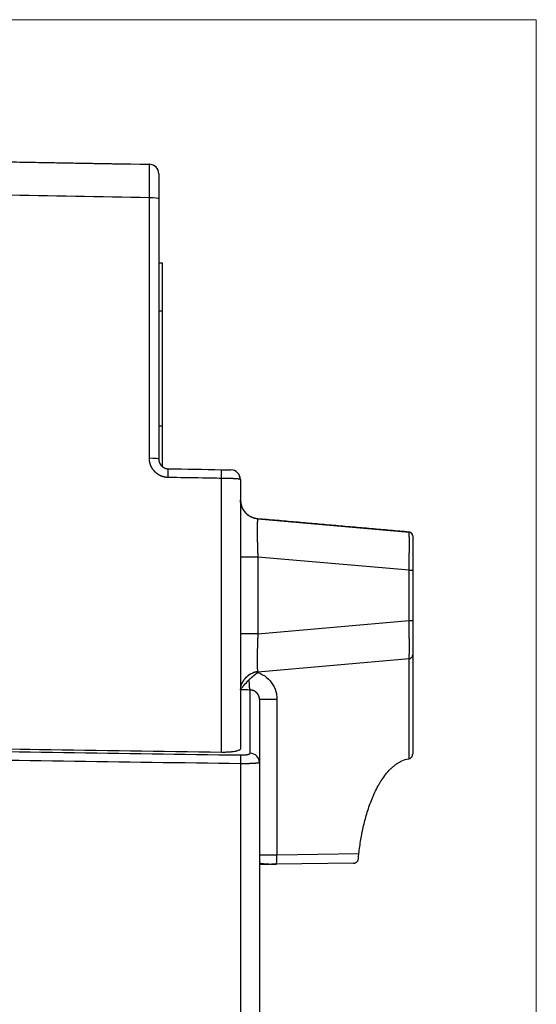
# Model space of a CAD drawing. Header units: millimetres. Extents: x 32 to 397, y 27 to 270.
# Tile 20 of 26: x 265 to 292, y 148 to 200. Entities that reach past the tile are written whole.
import ezdxf

# ---------------------------------------------------------------- set-up
doc = ezdxf.new("R2010")
doc.units = ezdxf.units.MM
doc.layers.add('1', color=7, linetype='Continuous', true_color=0xffffff)

msp = doc.modelspace()

# ---------------------------------------------------------------- linework, layer by layer
at = {"layer": '1', "color": 8, "linetype": 'Continuous', "lineweight": 18}
for q in [(224.275, 199.892), (292.194, 97.108)]:
    msp.add_line((292.194, 199.892), q, dxfattribs=at)
at = {"layer": '1', "color": 18, "linetype": 'Continuous', "lineweight": 25}
for p, q in [((258.235, 192.588), (271.983, 192.348)), ((271.983, 192.343), (271.983, 192.348)), ((271.983, 177), (271.983, 190.601)), ((272.475, 190.536), (272.475, 176.954)), ((272.675, 187.18), (272.475, 187.18)), ((272.675, 187.179), (272.475, 187.179)), ((272.675, 187.179), (272.675, 187.18)), ((272.675, 184.678), (272.675, 187.179)), ((272.675, 184.678), (272.475, 184.678)), ((272.675, 178.678), (272.675, 184.678)), ((272.675, 178.678), (272.475, 178.678)), ((272.675, 176.554), (272.675, 178.678)), ((275.752, 161.649), (275.752, 175.95)), ((276.735, 175.896), (276.735, 161.827)), ((276.738, 174.756), (276.738, 174.756)), ((277.647, 173.841), (277.647, 173.839)), ((277.647, 173.839), (285.552, 173.148)), ((285.552, 173.148), (285.552, 173.149)), ((276.735, 171.848), (276.738, 171.848)), ((285.552, 171.155), (277.647, 171.846)), ((277.647, 171.846), (277.647, 167.835)), ((285.552, 168.527), (285.552, 171.155)), ((285.735, 171.155), (285.735, 168.527)), ((277.647, 167.835), (285.552, 168.527)), ((285.552, 166.535), (277.647, 165.844)), ((285.552, 161.321), (285.552, 166.535)), ((285.72, 166.66), (285.722, 166.665)), ((285.735, 166.735), (285.735, 161.562)), ((277.647, 165.844), (277.647, 165.82)), ((277.243, 161.605), (277.243, 164.905)), ((277.735, 164.408), (277.735, 161.115)), ((278.647, 164.408), (278.647, 156.31)), ((276.752, 119.072), (276.752, 161.053)), ((277.735, 161.115), (277.735, 119.001)), ((278.647, 156.31), (282.926, 156.37)), ((282.652, 155.867), (278.611, 155.81))]:
    msp.add_line(p, q, dxfattribs=at)
msp.add_arc((276.235, 175.896), 0.5, 360, 89, dxfattribs=at)
for centre, major_axis, ratio, start_param, end_param in [((271.975, 191.848), (-0.217, 0.45), 1, 4.262741, 5.816084), ((271.975, 191.843), (-0.5, 0), 1, 3.141593, 4.694936), ((271.975, 190.536), (0.5, 0), 0.128923, 0, 1.553343), ((271.975, 176.954), (0.5, 0), 0.092707, 0, 1.553343), ((272.957, 175.954), (0.009, 0.5), 0.015944, 4.802834, 6.283185), ((275.743, 175.905), (0.009, 0.5), 0.015946, 4.802716, 6.283185), ((277.735, 174.835), (-1, 0), 1, 0, 1.48353), ((285.535, 172.949), (0.2, 0), 1, 0, 1.48353), ((277.735, 171.846), (-1, 0), 0.000351, 4.799655, 6.283185), ((285.535, 171.155), (0.2, 0), 0.000351, 4.799655, 6.283185), ((285.535, 168.527), (0.2, 0), 0.000351, 4.799655, 6.283185), ((277.735, 167.835), (-1, 0), 0.000351, 4.799655, 6.283185), ((285.535, 166.735), (-0.2, 0), 1, 1.658063, 2.163483), ((285.535, 166.735), (-0.2, 0), 1, 2.783228, 3.141593), ((277.735, 164.847), (1, 0), 1, 1.658063, 2.296929), ((277.261, 165.904), (-0.015, -1), 0.087149, 5.217364, 6.253746), ((278.735, 164.408), (-1, 0), 0.000175, 4.799655, 6.283185), ((276.743, 161.023), (-0.007, -0.5), 0.016607, 1.63144, 2.944624), ((277.235, 161.115), (0.5, 0), 0.981221, 0, 1.553343), ((285.485, 161.562), (-0.053, 0.244), 1, 3.089529, 3.199216), ((278.604, 156.31), (-0.007, 0.5), 0.087145, 3.141417, 4.710996), ((278.742, 155.812), (1.5, 0.021), 0.000175, 1.65806, 2.306803)]:
    msp.add_ellipse(centre, major_axis=major_axis, ratio=ratio, start_param=start_param, end_param=end_param, dxfattribs=at)
for points, knots in [([(258.235, 192.583), (260.239, 192.548), (262.244, 192.513), (266.827, 192.433), (269.405, 192.388), (271.983, 192.343)], [0, 0, 0, 0, 0.437433, 0.437433, 1, 1, 1, 1]), ([(271.983, 190.601), (271.985, 190.72), (271.987, 190.838), (271.99, 191.066), (271.991, 191.177), (271.993, 191.389), (271.994, 191.49), (271.995, 191.678), (271.995, 191.766), (271.995, 191.924), (271.995, 191.996), (271.994, 192.119), (271.993, 192.172), (271.991, 192.256), (271.99, 192.289), (271.987, 192.332), (271.985, 192.343), (271.983, 192.343)], [0, 0, 0, 0, 0.125, 0.125, 0.25, 0.25, 0.375, 0.375, 0.5, 0.5, 0.625, 0.625, 0.75, 0.75, 0.875, 0.875, 1, 1, 1, 1]), ([(272.966, 175.999), (272.96, 175.999), (272.948, 175.999), (272.93, 176), (272.913, 176.001), (272.896, 176.002), (272.878, 176.004), (272.861, 176.005), (272.844, 176.007), (272.827, 176.01), (272.81, 176.012), (272.794, 176.015), (272.777, 176.018), (272.76, 176.022), (272.744, 176.026), (272.728, 176.03), (272.712, 176.034), (272.696, 176.038), (272.68, 176.043), (272.664, 176.048), (272.648, 176.053), (272.633, 176.059), (272.617, 176.065), (272.602, 176.071), (272.587, 176.077), (272.572, 176.084), (272.557, 176.091), (272.542, 176.098), (272.527, 176.106), (272.512, 176.114), (272.498, 176.122), (272.483, 176.13), (272.469, 176.138), (272.455, 176.147), (272.441, 176.156), (272.427, 176.166), (272.413, 176.175), (272.399, 176.185), (272.386, 176.196), (272.372, 176.206), (272.359, 176.217), (272.346, 176.228), (272.333, 176.239), (272.32, 176.251), (272.307, 176.262), (272.294, 176.275), (272.281, 176.287), (272.265, 176.303), (272.245, 176.324), (272.223, 176.349), (272.202, 176.374), (272.181, 176.4), (272.162, 176.426), (272.144, 176.452), (272.126, 176.479), (272.11, 176.507), (272.095, 176.534), (272.08, 176.563), (272.067, 176.591), (272.054, 176.62), (272.043, 176.65), (272.033, 176.679), (272.023, 176.71), (272.015, 176.74), (272.007, 176.771), (272.001, 176.803), (271.995, 176.835), (271.991, 176.867), (271.988, 176.9), (271.985, 176.933), (271.984, 176.966), (271.983, 176.989), (271.983, 177)], [0, 0, 0, 0, 0.011386, 0.022703, 0.033955, 0.045144, 0.056273, 0.067346, 0.078364, 0.089332, 0.100251, 0.111126, 0.121959, 0.132754, 0.143513, 0.15424, 0.164939, 0.175612, 0.186262, 0.196894, 0.207511, 0.218115, 0.22871, 0.2393, 0.249888, 0.260477, 0.271071, 0.281674, 0.292287, 0.302916, 0.313563, 0.324232, 0.334925, 0.345647, 0.3564, 0.367188, 0.378013, 0.38888, 0.399791, 0.41075, 0.421758, 0.43282, 0.443939, 0.455117, 0.466357, 0.477662, 0.489034, 0.500478, 0.522172, 0.54363, 0.564873, 0.585919, 0.60679, 0.627507, 0.648093, 0.668569, 0.688958, 0.709283, 0.729567, 0.749834, 0.770107, 0.790409, 0.810763, 0.831193, 0.851721, 0.872369, 0.893161, 0.914117, 0.935259, 0.956606, 0.97818, 1, 1, 1, 1]), ([(272.475, 176.954), (272.475, 176.95), (272.475, 176.943), (272.475, 176.932), (272.476, 176.922), (272.476, 176.911), (272.477, 176.901), (272.479, 176.89), (272.48, 176.88), (272.482, 176.869), (272.484, 176.859), (272.486, 176.849), (272.488, 176.839), (272.49, 176.829), (272.493, 176.819), (272.496, 176.809), (272.499, 176.8), (272.502, 176.79), (272.505, 176.78), (272.509, 176.771), (272.513, 176.762), (272.517, 176.753), (272.521, 176.743), (272.525, 176.735), (272.529, 176.726), (272.534, 176.717), (272.539, 176.708), (272.544, 176.7), (272.549, 176.692), (272.554, 176.683), (272.559, 176.675), (272.565, 176.667), (272.57, 176.66), (272.576, 176.652), (272.582, 176.644), (272.588, 176.637), (272.594, 176.63), (272.6, 176.623), (272.606, 176.616), (272.612, 176.609), (272.619, 176.602), (272.625, 176.596), (272.632, 176.589), (272.639, 176.583), (272.646, 176.577), (272.652, 176.571), (272.659, 176.565), (272.667, 176.56), (272.674, 176.554), (272.681, 176.549), (272.688, 176.544), (272.695, 176.539), (272.703, 176.534), (272.71, 176.529), (272.718, 176.525), (272.725, 176.52), (272.733, 176.516), (272.74, 176.512), (272.748, 176.508), (272.756, 176.504), (272.763, 176.5), (272.771, 176.497), (272.779, 176.493), (272.787, 176.49), (272.795, 176.487), (272.802, 176.484), (272.81, 176.481), (272.818, 176.479), (272.826, 176.476), (272.834, 176.474), (272.842, 176.471), (272.85, 176.469), (272.857, 176.467), (272.865, 176.466), (272.873, 176.464), (272.881, 176.462), (272.889, 176.461), (272.897, 176.46), (272.904, 176.458), (272.912, 176.457), (272.92, 176.456), (272.928, 176.456), (272.935, 176.455), (272.943, 176.454), (272.951, 176.454), (272.958, 176.454), (272.963, 176.454), (272.966, 176.454)], [0, 0, 0, 0, 0.013912, 0.027772, 0.041579, 0.055333, 0.069035, 0.082684, 0.096281, 0.109825, 0.123317, 0.136757, 0.150144, 0.163479, 0.176762, 0.189992, 0.203171, 0.216298, 0.229372, 0.242395, 0.255365, 0.268284, 0.281151, 0.293967, 0.30673, 0.319442, 0.332103, 0.344712, 0.357269, 0.369776, 0.38223, 0.394634, 0.406986, 0.419287, 0.431537, 0.443737, 0.455885, 0.467982, 0.480028, 0.492024, 0.503969, 0.515863, 0.527707, 0.5395, 0.551243, 0.562935, 0.574577, 0.586169, 0.597711, 0.609203, 0.620645, 0.632037, 0.643379, 0.654671, 0.665914, 0.677107, 0.68825, 0.699345, 0.710389, 0.721385, 0.732331, 0.743229, 0.754077, 0.764877, 0.775627, 0.786329, 0.796983, 0.807588, 0.818144, 0.828652, 0.839112, 0.849524, 0.859888, 0.870204, 0.880472, 0.890692, 0.900865, 0.91099, 0.921068, 0.931099, 0.941082, 0.951019, 0.960908, 0.970751, 0.980547, 0.990297, 1, 1, 1, 1]), ([(275.752, 176.405), (275.786, 176.404), (275.819, 176.404), (275.906, 176.402), (275.96, 176.401), (276.055, 176.4), (276.098, 176.399), (276.168, 176.398), (276.196, 176.397), (276.234, 176.397), (276.243, 176.396), (276.243, 176.396)], [0, 0, 0, 0, 0.128814, 0.128814, 0.345652, 0.345652, 0.563394, 0.563394, 0.781716, 0.781716, 1, 1, 1, 1]), ([(275.752, 175.95), (275.419, 175.956), (275.086, 175.962), (274.157, 175.978), (273.561, 175.988), (272.966, 175.999)], [0, 0, 0, 0, 0.358814, 0.358814, 1, 1, 1, 1]), ([(276.735, 175.896), (276.735, 175.897), (276.735, 175.897), (276.734, 175.898), (276.734, 175.899), (276.733, 175.899), (276.732, 175.9), (276.73, 175.901), (276.729, 175.901), (276.727, 175.902), (276.725, 175.903), (276.723, 175.904), (276.721, 175.904), (276.718, 175.905), (276.715, 175.906), (276.712, 175.906), (276.709, 175.907), (276.705, 175.908), (276.702, 175.908), (276.698, 175.909), (276.694, 175.91), (276.69, 175.911), (276.685, 175.911), (276.681, 175.912), (276.676, 175.913), (276.671, 175.913), (276.666, 175.914), (276.66, 175.915), (276.655, 175.915), (276.649, 175.916), (276.643, 175.917), (276.637, 175.917), (276.631, 175.918), (276.624, 175.919), (276.618, 175.919), (276.611, 175.92), (276.604, 175.921), (276.597, 175.921), (276.59, 175.922), (276.583, 175.922), (276.575, 175.923), (276.568, 175.924), (276.56, 175.924), (276.552, 175.925), (276.544, 175.925), (276.536, 175.926), (276.528, 175.927), (276.519, 175.927), (276.511, 175.928), (276.502, 175.928), (276.494, 175.929), (276.485, 175.929), (276.476, 175.93), (276.467, 175.93), (276.458, 175.931), (276.448, 175.931), (276.439, 175.932), (276.43, 175.932), (276.42, 175.933), (276.41, 175.933), (276.401, 175.934), (276.391, 175.934), (276.381, 175.935), (276.371, 175.935), (276.361, 175.936), (276.351, 175.936), (276.341, 175.937), (276.331, 175.937), (276.32, 175.937), (276.31, 175.938), (276.3, 175.938), (276.289, 175.939), (276.279, 175.939), (276.268, 175.939), (276.257, 175.94), (276.247, 175.94), (276.236, 175.941), (276.225, 175.941), (276.214, 175.941), (276.203, 175.942), (276.193, 175.942), (276.182, 175.942), (276.171, 175.943), (276.16, 175.943), (276.149, 175.943), (276.138, 175.943), (276.127, 175.944), (276.116, 175.944), (276.104, 175.944), (276.093, 175.945), (276.082, 175.945), (276.071, 175.945), (276.06, 175.945), (276.049, 175.946), (276.038, 175.946), (276.027, 175.946), (276.015, 175.946), (276.004, 175.946), (275.993, 175.947), (275.982, 175.947), (275.971, 175.947), (275.96, 175.947), (275.949, 175.947), (275.937, 175.948), (275.926, 175.948), (275.915, 175.948), (275.904, 175.948), (275.893, 175.948), (275.882, 175.948), (275.871, 175.949), (275.86, 175.949), (275.849, 175.949), (275.838, 175.949), (275.827, 175.949), (275.817, 175.949), (275.806, 175.949), (275.795, 175.95), (275.784, 175.95), (275.773, 175.95), (275.763, 175.95), (275.756, 175.95), (275.752, 175.95)], [0, 0, 0, 0, 0.009946, 0.019866, 0.029759, 0.039626, 0.049468, 0.059282, 0.069071, 0.078834, 0.08857, 0.09828, 0.107964, 0.117622, 0.127254, 0.136859, 0.146439, 0.155992, 0.165519, 0.175019, 0.184494, 0.193942, 0.203364, 0.212761, 0.22213, 0.231474, 0.240792, 0.250083, 0.259348, 0.268587, 0.2778, 0.286987, 0.296147, 0.305282, 0.31439, 0.323472, 0.332528, 0.341558, 0.350561, 0.359539, 0.36849, 0.377415, 0.386314, 0.395187, 0.404034, 0.412855, 0.421649, 0.430417, 0.439159, 0.447875, 0.456565, 0.465229, 0.473867, 0.482478, 0.491063, 0.499622, 0.508156, 0.516662, 0.525143, 0.533598, 0.542026, 0.550429, 0.558805, 0.567155, 0.575479, 0.583777, 0.592049, 0.600295, 0.608515, 0.616708, 0.624875, 0.633017, 0.641132, 0.649221, 0.657284, 0.665321, 0.673332, 0.681316, 0.689275, 0.697207, 0.705114, 0.712994, 0.720848, 0.728677, 0.736479, 0.744255, 0.752004, 0.759728, 0.767426, 0.775098, 0.782743, 0.790363, 0.797956, 0.805524, 0.813065, 0.82058, 0.82807, 0.835533, 0.84297, 0.850381, 0.857766, 0.865125, 0.872458, 0.879765, 0.887046, 0.894301, 0.901529, 0.908732, 0.915909, 0.923059, 0.930184, 0.937283, 0.944355, 0.951402, 0.958423, 0.965417, 0.972386, 0.979328, 0.986245, 0.993135, 1, 1, 1, 1]), ([(277.647, 173.841), (277.586, 173.846), (277.525, 173.857), (277.406, 173.891), (277.348, 173.913), (277.237, 173.967), (277.184, 174), (277.085, 174.074), (277.039, 174.116), (276.956, 174.207), (276.918, 174.256), (276.853, 174.361), (276.825, 174.417), (276.78, 174.532), (276.763, 174.592), (276.74, 174.713), (276.735, 174.775), (276.735, 174.837)], [0, 0, 0, 0, 0.125, 0.125, 0.25, 0.25, 0.375, 0.375, 0.5, 0.5, 0.625, 0.625, 0.75, 0.75, 0.875, 0.875, 1, 1, 1, 1]), ([(277.647, 173.839), (277.647, 173.839), (277.646, 173.839), (277.646, 173.839), (277.645, 173.838), (277.644, 173.838), (277.643, 173.837), (277.642, 173.835), (277.641, 173.834), (277.64, 173.832), (277.639, 173.83), (277.639, 173.828), (277.638, 173.826), (277.637, 173.823), (277.636, 173.82), (277.635, 173.817), (277.635, 173.814), (277.634, 173.81), (277.633, 173.806), (277.633, 173.802), (277.632, 173.798), (277.631, 173.794), (277.63, 173.789), (277.63, 173.784), (277.629, 173.779), (277.628, 173.774), (277.628, 173.768), (277.627, 173.762), (277.627, 173.756), (277.626, 173.75), (277.625, 173.744), (277.625, 173.737), (277.624, 173.731), (277.624, 173.724), (277.623, 173.716), (277.623, 173.709), (277.622, 173.701), (277.622, 173.694), (277.621, 173.686), (277.621, 173.678), (277.62, 173.669), (277.62, 173.661), (277.619, 173.652), (277.619, 173.643), (277.619, 173.634), (277.618, 173.625), (277.618, 173.615), (277.617, 173.606), (277.617, 173.596), (277.617, 173.586), (277.616, 173.576), (277.616, 173.566), (277.616, 173.555), (277.615, 173.545), (277.615, 173.534), (277.615, 173.523), (277.614, 173.512), (277.614, 173.501), (277.614, 173.489), (277.614, 173.478), (277.614, 173.466), (277.613, 173.454), (277.613, 173.442), (277.613, 173.43), (277.613, 173.417), (277.613, 173.405), (277.612, 173.392), (277.612, 173.38), (277.612, 173.367), (277.612, 173.354), (277.612, 173.341), (277.612, 173.327), (277.612, 173.314), (277.612, 173.3), (277.612, 173.287), (277.612, 173.273), (277.612, 173.255), (277.612, 173.233), (277.612, 173.206), (277.612, 173.178), (277.612, 173.15), (277.612, 173.122), (277.613, 173.092), (277.613, 173.063), (277.613, 173.032), (277.614, 173.002), (277.614, 172.97), (277.615, 172.939), (277.615, 172.906), (277.616, 172.874), (277.616, 172.84), (277.617, 172.807), (277.618, 172.773), (277.618, 172.738), (277.619, 172.703), (277.62, 172.668), (277.621, 172.632), (277.622, 172.595), (277.623, 172.559), (277.624, 172.522), (277.625, 172.484), (277.626, 172.446), (277.627, 172.408), (277.628, 172.37), (277.629, 172.331), (277.631, 172.292), (277.632, 172.253), (277.633, 172.213), (277.635, 172.173), (277.636, 172.133), (277.638, 172.092), (277.639, 172.052), (277.641, 172.011), (277.642, 171.97), (277.644, 171.929), (277.646, 171.888), (277.647, 171.86), (277.647, 171.846)], [0, 0, 0, 0, 0.00706, 0.014108, 0.021146, 0.028172, 0.035187, 0.042192, 0.049185, 0.056168, 0.063139, 0.0701, 0.07705, 0.083989, 0.090916, 0.097834, 0.10474, 0.111635, 0.11852, 0.125394, 0.132257, 0.139109, 0.145951, 0.152781, 0.159602, 0.166411, 0.17321, 0.179998, 0.186776, 0.193543, 0.200299, 0.207045, 0.21378, 0.220505, 0.227219, 0.233923, 0.240616, 0.247299, 0.253972, 0.260634, 0.267285, 0.273927, 0.280558, 0.287178, 0.293788, 0.300388, 0.306978, 0.313558, 0.320127, 0.326686, 0.333235, 0.339774, 0.346302, 0.352821, 0.359329, 0.365827, 0.372316, 0.378794, 0.385262, 0.39172, 0.398168, 0.404607, 0.411035, 0.417454, 0.423862, 0.430261, 0.43665, 0.443029, 0.449398, 0.455758, 0.462107, 0.468447, 0.474778, 0.481099, 0.48741, 0.493711, 0.500003, 0.511804, 0.523638, 0.535507, 0.547411, 0.559349, 0.571321, 0.583329, 0.595371, 0.607448, 0.619561, 0.631709, 0.643892, 0.656112, 0.668367, 0.680658, 0.692985, 0.705348, 0.717748, 0.730184, 0.742657, 0.755166, 0.767713, 0.780296, 0.792917, 0.805575, 0.81827, 0.831003, 0.843773, 0.856582, 0.869428, 0.882312, 0.895234, 0.908195, 0.921194, 0.934231, 0.947307, 0.960422, 0.973576, 0.986768, 1, 1, 1, 1]), ([(285.735, 172.95), (285.735, 172.975), (285.73, 172.999), (285.712, 173.045), (285.699, 173.067), (285.665, 173.103), (285.645, 173.118), (285.601, 173.14), (285.577, 173.147), (285.552, 173.149)], [0, 0, 0, 0, 0.25, 0.25, 0.5, 0.5, 0.75, 0.75, 1, 1, 1, 1]), ([(285.552, 171.155), (285.552, 171.155), (285.552, 171.169), (285.552, 171.198), (285.553, 171.24), (285.553, 171.282), (285.554, 171.324), (285.554, 171.367), (285.554, 171.409), (285.555, 171.451), (285.555, 171.492), (285.556, 171.534), (285.556, 171.575), (285.556, 171.617), (285.557, 171.658), (285.557, 171.699), (285.558, 171.739), (285.558, 171.78), (285.558, 171.82), (285.559, 171.859), (285.559, 171.899), (285.559, 171.938), (285.56, 171.976), (285.56, 172.015), (285.56, 172.053), (285.561, 172.09), (285.561, 172.127), (285.561, 172.164), (285.561, 172.2), (285.561, 172.236), (285.562, 172.271), (285.562, 172.306), (285.562, 172.34), (285.562, 172.374), (285.562, 172.407), (285.562, 172.44), (285.562, 172.472), (285.562, 172.503), (285.562, 172.534), (285.562, 172.564), (285.562, 172.594), (285.562, 172.623), (285.562, 172.651), (285.562, 172.678), (285.562, 172.705), (285.562, 172.732), (285.562, 172.757), (285.562, 172.782), (285.562, 172.806), (285.561, 172.829), (285.561, 172.852), (285.561, 172.873), (285.561, 172.894), (285.56, 172.915), (285.56, 172.934), (285.56, 172.953), (285.56, 172.971), (285.559, 172.988), (285.559, 173.004), (285.559, 173.019), (285.558, 173.034), (285.558, 173.047), (285.558, 173.06), (285.557, 173.072), (285.557, 173.083), (285.556, 173.094), (285.556, 173.103), (285.556, 173.111), (285.555, 173.119), (285.555, 173.126), (285.554, 173.132), (285.554, 173.137), (285.554, 173.141), (285.553, 173.144), (285.553, 173.146), (285.552, 173.148), (285.552, 173.148), (285.552, 173.148)], [0, 0, 0, 0, 0.000112, 0.013655, 0.027194, 0.040732, 0.054267, 0.067801, 0.081332, 0.094862, 0.108389, 0.121915, 0.135438, 0.14896, 0.162481, 0.176, 0.189517, 0.203033, 0.216547, 0.23006, 0.243572, 0.257082, 0.270591, 0.284099, 0.297606, 0.311112, 0.324617, 0.338121, 0.351625, 0.365127, 0.378629, 0.39213, 0.405631, 0.419131, 0.432631, 0.44613, 0.459629, 0.473127, 0.486626, 0.500124, 0.513622, 0.52712, 0.540618, 0.554117, 0.567615, 0.581113, 0.594612, 0.608111, 0.621611, 0.635111, 0.648611, 0.662112, 0.675614, 0.689116, 0.70262, 0.716123, 0.729628, 0.743134, 0.756641, 0.770148, 0.783657, 0.797167, 0.810679, 0.824191, 0.837705, 0.851221, 0.864737, 0.878256, 0.891776, 0.905297, 0.918821, 0.932346, 0.945873, 0.959402, 0.972932, 0.986465, 1, 1, 1, 1]), ([(285.552, 166.535), (285.552, 166.535), (285.552, 166.536), (285.552, 166.536), (285.553, 166.536), (285.553, 166.537), (285.553, 166.538), (285.553, 166.54), (285.553, 166.541), (285.554, 166.543), (285.554, 166.545), (285.554, 166.547), (285.554, 166.549), (285.554, 166.552), (285.555, 166.555), (285.555, 166.558), (285.555, 166.561), (285.555, 166.565), (285.555, 166.569), (285.556, 166.573), (285.556, 166.577), (285.556, 166.581), (285.556, 166.586), (285.556, 166.591), (285.557, 166.596), (285.557, 166.602), (285.557, 166.607), (285.557, 166.613), (285.557, 166.619), (285.558, 166.625), (285.558, 166.632), (285.558, 166.638), (285.558, 166.645), (285.558, 166.652), (285.559, 166.66), (285.559, 166.667), (285.559, 166.675), (285.559, 166.683), (285.559, 166.691), (285.559, 166.7), (285.56, 166.708), (285.56, 166.717), (285.56, 166.726), (285.56, 166.735), (285.56, 166.745), (285.56, 166.754), (285.56, 166.764), (285.561, 166.774), (285.561, 166.785), (285.561, 166.795), (285.561, 166.806), (285.561, 166.817), (285.561, 166.828), (285.561, 166.839), (285.561, 166.851), (285.561, 166.862), (285.562, 166.874), (285.562, 166.886), (285.562, 166.898), (285.562, 166.911), (285.562, 166.923), (285.562, 166.936), (285.562, 166.949), (285.562, 166.962), (285.562, 166.976), (285.562, 166.989), (285.562, 167.003), (285.562, 167.017), (285.562, 167.031), (285.562, 167.045), (285.562, 167.059), (285.562, 167.074), (285.562, 167.089), (285.562, 167.103), (285.562, 167.118), (285.562, 167.134), (285.562, 167.149), (285.562, 167.165), (285.562, 167.18), (285.562, 167.196), (285.562, 167.212), (285.562, 167.228), (285.562, 167.245), (285.562, 167.261), (285.562, 167.278), (285.562, 167.294), (285.562, 167.311), (285.562, 167.328), (285.562, 167.346), (285.562, 167.363), (285.562, 167.38), (285.562, 167.398), (285.562, 167.416), (285.561, 167.433), (285.561, 167.451), (285.561, 167.469), (285.561, 167.488), (285.561, 167.506), (285.561, 167.524), (285.561, 167.543), (285.561, 167.562), (285.561, 167.58), (285.56, 167.599), (285.56, 167.618), (285.56, 167.638), (285.56, 167.657), (285.56, 167.676), (285.56, 167.695), (285.56, 167.715), (285.559, 167.735), (285.559, 167.754), (285.559, 167.774), (285.559, 167.794), (285.559, 167.814), (285.559, 167.834), (285.558, 167.854), (285.558, 167.874), (285.558, 167.895), (285.558, 167.915), (285.558, 167.935), (285.557, 167.956), (285.557, 167.977), (285.557, 167.997), (285.557, 168.018), (285.557, 168.039), (285.556, 168.059), (285.556, 168.08), (285.556, 168.101), (285.556, 168.122), (285.556, 168.143), (285.555, 168.164), (285.555, 168.185), (285.555, 168.207), (285.555, 168.228), (285.555, 168.249), (285.554, 168.27), (285.554, 168.292), (285.554, 168.313), (285.554, 168.334), (285.554, 168.356), (285.553, 168.377), (285.553, 168.398), (285.553, 168.42), (285.553, 168.441), (285.553, 168.463), (285.552, 168.484), (285.552, 168.506), (285.552, 168.52), (285.552, 168.527)], [0, 0, 0, 0, 0.006863, 0.013726, 0.020587, 0.027449, 0.03431, 0.04117, 0.04803, 0.054889, 0.061748, 0.068606, 0.075464, 0.082321, 0.089177, 0.096034, 0.10289, 0.109745, 0.1166, 0.123454, 0.130308, 0.137162, 0.144015, 0.150868, 0.15772, 0.164572, 0.171424, 0.178275, 0.185126, 0.191976, 0.198826, 0.205676, 0.212526, 0.219375, 0.226224, 0.233072, 0.23992, 0.246768, 0.253616, 0.260463, 0.26731, 0.274157, 0.281003, 0.287849, 0.294695, 0.301541, 0.308387, 0.315232, 0.322077, 0.328922, 0.335766, 0.342611, 0.349455, 0.356299, 0.363143, 0.369987, 0.376831, 0.383674, 0.390518, 0.397361, 0.404204, 0.411047, 0.41789, 0.424733, 0.431576, 0.438418, 0.445261, 0.452103, 0.458946, 0.465788, 0.472631, 0.479473, 0.486315, 0.493158, 0.5, 0.506842, 0.513685, 0.520527, 0.527369, 0.534212, 0.541054, 0.547897, 0.554739, 0.561582, 0.568424, 0.575267, 0.58211, 0.588953, 0.595796, 0.602639, 0.609482, 0.616326, 0.623169, 0.630013, 0.636857, 0.643701, 0.650545, 0.657389, 0.664234, 0.671078, 0.677923, 0.684768, 0.691613, 0.698459, 0.705305, 0.712151, 0.718997, 0.725843, 0.73269, 0.739537, 0.746384, 0.753232, 0.76008, 0.766928, 0.773776, 0.780625, 0.787474, 0.794324, 0.801174, 0.808024, 0.814874, 0.821725, 0.828576, 0.835428, 0.84228, 0.849132, 0.855985, 0.862838, 0.869692, 0.876546, 0.8834, 0.890255, 0.89711, 0.903966, 0.910823, 0.917679, 0.924536, 0.931394, 0.938252, 0.945111, 0.95197, 0.95883, 0.96569, 0.972551, 0.979413, 0.986274, 0.993137, 1, 1, 1, 1]), ([(277.647, 167.835), (277.647, 167.828), (277.646, 167.813), (277.646, 167.791), (277.645, 167.769), (277.644, 167.747), (277.643, 167.725), (277.642, 167.703), (277.641, 167.681), (277.64, 167.66), (277.639, 167.638), (277.639, 167.616), (277.638, 167.594), (277.637, 167.573), (277.636, 167.551), (277.635, 167.53), (277.635, 167.508), (277.634, 167.487), (277.633, 167.466), (277.633, 167.445), (277.632, 167.424), (277.631, 167.403), (277.63, 167.382), (277.63, 167.361), (277.629, 167.34), (277.628, 167.319), (277.628, 167.299), (277.627, 167.278), (277.627, 167.258), (277.626, 167.238), (277.625, 167.217), (277.625, 167.197), (277.624, 167.177), (277.624, 167.157), (277.623, 167.138), (277.623, 167.118), (277.622, 167.098), (277.622, 167.079), (277.621, 167.06), (277.621, 167.04), (277.62, 167.021), (277.62, 167.002), (277.619, 166.983), (277.619, 166.965), (277.619, 166.946), (277.618, 166.927), (277.618, 166.909), (277.617, 166.891), (277.617, 166.873), (277.617, 166.855), (277.616, 166.837), (277.616, 166.819), (277.616, 166.801), (277.615, 166.784), (277.615, 166.767), (277.615, 166.749), (277.614, 166.732), (277.614, 166.716), (277.614, 166.699), (277.614, 166.682), (277.614, 166.666), (277.613, 166.649), (277.613, 166.633), (277.613, 166.617), (277.613, 166.601), (277.613, 166.586), (277.612, 166.57), (277.612, 166.554), (277.612, 166.539), (277.612, 166.524), (277.612, 166.509), (277.612, 166.494), (277.612, 166.48), (277.612, 166.465), (277.612, 166.451), (277.612, 166.437), (277.612, 166.419), (277.612, 166.397), (277.612, 166.371), (277.612, 166.346), (277.612, 166.322), (277.612, 166.297), (277.613, 166.274), (277.613, 166.251), (277.613, 166.228), (277.614, 166.206), (277.614, 166.184), (277.615, 166.163), (277.615, 166.143), (277.616, 166.123), (277.616, 166.104), (277.617, 166.085), (277.618, 166.067), (277.618, 166.049), (277.619, 166.032), (277.62, 166.016), (277.621, 166), (277.622, 165.986), (277.623, 165.971), (277.624, 165.958), (277.625, 165.945), (277.626, 165.933), (277.627, 165.921), (277.628, 165.911), (277.629, 165.901), (277.631, 165.892), (277.632, 165.883), (277.633, 165.876), (277.635, 165.869), (277.636, 165.863), (277.638, 165.858), (277.639, 165.853), (277.641, 165.85), (277.642, 165.847), (277.644, 165.845), (277.646, 165.844), (277.647, 165.844), (277.647, 165.844)], [0, 0, 0, 0, 0.00706, 0.014108, 0.021146, 0.028172, 0.035187, 0.042192, 0.049185, 0.056168, 0.063139, 0.0701, 0.07705, 0.083989, 0.090916, 0.097834, 0.10474, 0.111635, 0.11852, 0.125394, 0.132257, 0.139109, 0.145951, 0.152781, 0.159602, 0.166411, 0.17321, 0.179998, 0.186776, 0.193543, 0.200299, 0.207045, 0.21378, 0.220505, 0.227219, 0.233923, 0.240616, 0.247299, 0.253972, 0.260634, 0.267285, 0.273927, 0.280558, 0.287178, 0.293788, 0.300388, 0.306978, 0.313558, 0.320127, 0.326686, 0.333235, 0.339774, 0.346302, 0.352821, 0.359329, 0.365827, 0.372316, 0.378794, 0.385262, 0.39172, 0.398168, 0.404607, 0.411035, 0.417454, 0.423862, 0.430261, 0.43665, 0.443029, 0.449398, 0.455758, 0.462107, 0.468447, 0.474778, 0.481099, 0.48741, 0.493711, 0.500003, 0.511804, 0.523638, 0.535507, 0.547411, 0.559349, 0.571321, 0.583329, 0.595371, 0.607448, 0.619561, 0.631709, 0.643892, 0.656112, 0.668367, 0.680658, 0.692985, 0.705348, 0.717748, 0.730184, 0.742657, 0.755166, 0.767713, 0.780296, 0.792917, 0.805575, 0.81827, 0.831003, 0.843773, 0.856582, 0.869428, 0.882312, 0.895234, 0.908195, 0.921194, 0.934231, 0.947307, 0.960422, 0.973576, 0.986768, 1, 1, 1, 1]), ([(285.554, 166.546), (285.571, 166.546), (285.606, 166.551), (285.656, 166.574), (285.697, 166.614), (285.715, 166.647), (285.722, 166.665)], [0, 0, 0, 0, 0.243343, 0.494853, 0.749193, 1, 1, 1, 1]), ([(276.953, 165.469), (277.007, 165.541), (277.132, 165.672), (277.372, 165.814), (277.544, 165.866), (277.632, 165.881)], [0, 0, 0, 0, 0.327075, 0.674795, 1, 1, 1, 1]), ([(277.177, 165.422), (277.181, 165.426), (277.19, 165.435), (277.203, 165.447), (277.215, 165.46), (277.228, 165.473), (277.241, 165.486), (277.254, 165.498), (277.267, 165.511), (277.28, 165.523), (277.294, 165.535), (277.307, 165.547), (277.32, 165.559), (277.334, 165.571), (277.347, 165.583), (277.361, 165.595), (277.374, 165.607), (277.388, 165.618), (277.401, 165.63), (277.415, 165.641), (277.428, 165.652), (277.442, 165.664), (277.456, 165.675), (277.469, 165.686), (277.483, 165.697), (277.497, 165.707), (277.511, 165.718), (277.524, 165.729), (277.538, 165.739), (277.552, 165.75), (277.565, 165.76), (277.579, 165.77), (277.593, 165.78), (277.606, 165.79), (277.62, 165.8), (277.634, 165.81), (277.643, 165.817), (277.647, 165.82)], [0, 0, 0, 0, 0.031053, 0.061958, 0.092715, 0.123324, 0.153786, 0.184101, 0.214269, 0.244289, 0.274163, 0.30389, 0.333471, 0.362905, 0.392194, 0.421336, 0.450333, 0.479185, 0.507891, 0.536452, 0.564868, 0.593139, 0.621266, 0.649249, 0.677088, 0.704782, 0.732334, 0.759742, 0.787006, 0.814128, 0.841107, 0.867944, 0.894639, 0.921191, 0.947602, 0.973872, 1, 1, 1, 1]), ([(277.647, 165.82), (277.655, 165.817), (277.662, 165.815), (277.827, 165.754), (277.977, 165.668), (278.235, 165.453), (278.348, 165.322), (278.52, 165.035), (278.583, 164.874), (278.637, 164.611), (278.647, 164.509), (278.647, 164.408)], [0, 0, 0, 0, 0.012407, 0.012407, 0.287807, 0.287807, 0.562397, 0.562397, 0.835942, 0.835942, 1, 1, 1, 1]), ([(276.95, 165.471), (276.948, 165.468), (276.941, 165.459), (276.93, 165.446), (276.918, 165.431), (276.907, 165.415), (276.895, 165.399), (276.884, 165.383), (276.873, 165.366), (276.862, 165.349), (276.851, 165.331), (276.84, 165.313), (276.83, 165.294), (276.813, 165.262), (276.793, 165.218), (276.772, 165.164), (276.758, 165.116), (276.748, 165.074), (276.742, 165.038), (276.738, 165.008), (276.736, 164.983), (276.735, 164.964), (276.735, 164.951), (276.735, 164.944), (276.735, 164.942)], [0, 0, 0, 0, 0.019635, 0.048422, 0.077897, 0.108061, 0.138914, 0.170456, 0.202688, 0.235609, 0.26922, 0.303522, 0.338515, 0.374198, 0.48554, 0.586047, 0.67572, 0.754557, 0.822557, 0.879721, 0.926047, 0.961536, 0.986187, 1, 1, 1, 1]), ([(276.735, 164.916), (276.735, 164.92), (276.738, 164.927), (276.747, 164.942), (276.753, 164.95), (276.76, 164.961), (276.766, 164.968), (276.769, 164.971), (276.784, 164.991), (276.798, 165.008), (276.823, 165.038), (276.832, 165.048), (276.851, 165.07), (276.86, 165.081), (276.891, 165.116), (276.913, 165.14), (276.96, 165.191), (276.984, 165.218), (277.036, 165.273), (277.063, 165.302), (277.119, 165.361), (277.148, 165.391), (277.177, 165.422)], [0, 0, 0, 0, 0.125, 0.125, 0.1875, 0.21875, 0.21875, 0.25, 0.25, 0.375, 0.375, 0.4375, 0.4375, 0.5, 0.5, 0.625, 0.625, 0.75, 0.75, 0.875, 0.875, 1, 1, 1, 1]), ([(277.735, 164.408), (277.735, 164.411), (277.735, 164.418), (277.734, 164.428), (277.734, 164.438), (277.733, 164.449), (277.732, 164.459), (277.731, 164.469), (277.729, 164.48), (277.728, 164.49), (277.726, 164.501), (277.724, 164.511), (277.721, 164.521), (277.719, 164.532), (277.716, 164.542), (277.713, 164.553), (277.71, 164.563), (277.706, 164.573), (277.703, 164.584), (277.699, 164.594), (277.694, 164.604), (277.69, 164.614), (277.685, 164.624), (277.68, 164.634), (277.675, 164.644), (277.669, 164.654), (277.664, 164.664), (277.658, 164.674), (277.652, 164.683), (277.645, 164.693), (277.638, 164.702), (277.631, 164.711), (277.624, 164.721), (277.617, 164.73), (277.609, 164.738), (277.601, 164.747), (277.593, 164.756), (277.585, 164.764), (277.576, 164.772), (277.567, 164.78), (277.558, 164.788), (277.549, 164.796), (277.539, 164.803), (277.53, 164.811), (277.52, 164.818), (277.509, 164.824), (277.499, 164.831), (277.488, 164.837), (277.478, 164.843), (277.467, 164.849), (277.456, 164.855), (277.444, 164.86), (277.433, 164.865), (277.421, 164.87), (277.409, 164.875), (277.397, 164.879), (277.385, 164.883), (277.373, 164.886), (277.36, 164.89), (277.348, 164.893), (277.335, 164.895), (277.322, 164.898), (277.309, 164.9), (277.296, 164.901), (277.283, 164.903), (277.27, 164.904), (277.257, 164.905), (277.248, 164.905), (277.243, 164.905)], [0, 0, 0, 0, 0.013033, 0.02612, 0.039262, 0.052461, 0.065716, 0.079029, 0.092399, 0.105827, 0.119314, 0.13286, 0.146466, 0.160133, 0.17386, 0.187649, 0.2015, 0.215413, 0.229389, 0.243428, 0.257532, 0.271699, 0.285932, 0.30023, 0.314593, 0.329023, 0.34352, 0.358083, 0.372714, 0.387413, 0.402181, 0.417017, 0.431922, 0.446897, 0.461942, 0.477057, 0.492243, 0.507501, 0.522829, 0.53823, 0.553703, 0.569249, 0.584867, 0.600559, 0.616325, 0.632164, 0.648078, 0.664067, 0.680131, 0.69627, 0.712484, 0.728775, 0.745142, 0.761586, 0.778106, 0.794704, 0.811379, 0.828132, 0.844963, 0.861873, 0.87886, 0.895927, 0.913073, 0.930299, 0.947604, 0.964989, 0.982454, 1, 1, 1, 1]), ([(275.752, 161.649), (272.579, 161.695), (269.406, 161.741), (263.567, 161.826), (260.901, 161.865), (258.235, 161.903)], [0, 0, 0, 0, 0.543424, 0.543424, 1, 1, 1, 1]), ([(276.735, 161.827), (276.735, 161.814), (276.728, 161.802), (276.71, 161.785), (276.703, 161.779), (276.689, 161.77), (276.684, 161.767), (276.674, 161.761), (276.668, 161.759), (276.638, 161.745), (276.609, 161.734), (276.556, 161.719), (276.538, 161.715), (276.507, 161.708), (276.497, 161.705), (276.475, 161.701), (276.464, 161.699), (276.408, 161.688), (276.359, 161.681), (276.292, 161.673), (276.279, 161.672), (276.251, 161.669), (276.237, 161.667), (276.194, 161.663), (276.165, 161.661), (276.075, 161.655), (276.013, 161.652), (275.932, 161.65), (275.916, 161.65), (275.884, 161.649), (275.835, 161.649), (275.785, 161.649), (275.752, 161.649)], [0, 0, 0, 0, 0.125, 0.125, 0.1875, 0.1875, 0.21875, 0.21875, 0.25, 0.25, 0.375, 0.375, 0.4375, 0.4375, 0.46875, 0.46875, 0.5, 0.5, 0.625, 0.625, 0.65625, 0.65625, 0.6875, 0.6875, 0.75, 0.75, 0.875, 0.875, 0.90625, 0.90625, 0.9375, 1, 1, 1, 1]), ([(276.752, 161.513), (276.756, 161.513), (276.764, 161.513), (276.776, 161.513), (276.787, 161.513), (276.799, 161.513), (276.81, 161.513), (276.822, 161.513), (276.833, 161.514), (276.845, 161.514), (276.856, 161.514), (276.867, 161.514), (276.878, 161.515), (276.889, 161.515), (276.9, 161.516), (276.911, 161.516), (276.922, 161.517), (276.933, 161.518), (276.955, 161.519), (276.988, 161.522), (277.029, 161.526), (277.068, 161.532), (277.103, 161.538), (277.135, 161.545), (277.163, 161.552), (277.188, 161.56), (277.204, 161.567), (277.215, 161.572), (277.222, 161.576), (277.227, 161.58), (277.232, 161.584), (277.236, 161.588), (277.239, 161.593), (277.242, 161.597), (277.243, 161.601), (277.243, 161.604), (277.243, 161.605)], [0, 0, 0, 0, 0.015, 0.029921, 0.04477, 0.059556, 0.074286, 0.088969, 0.103613, 0.118226, 0.132817, 0.147395, 0.161967, 0.176542, 0.191128, 0.205735, 0.22037, 0.235042, 0.249759, 0.312276, 0.374342, 0.436582, 0.499617, 0.56203, 0.624102, 0.686411, 0.749528, 0.777507, 0.805338, 0.833067, 0.860742, 0.888412, 0.916125, 0.943929, 0.971872, 1, 1, 1, 1]), ([(285.552, 161.321), (285.568, 161.325), (285.582, 161.331), (285.603, 161.342), (285.61, 161.345), (285.623, 161.353), (285.635, 161.362), (285.646, 161.371), (285.657, 161.381), (285.662, 161.386), (285.676, 161.401), (285.685, 161.411), (285.699, 161.433), (285.706, 161.444), (285.716, 161.467), (285.721, 161.479), (285.728, 161.502), (285.73, 161.514), (285.733, 161.532), (285.733, 161.538), (285.734, 161.55), (285.735, 161.556), (285.735, 161.562)], [0, 0, 0, 0, 0.125, 0.125, 0.1875, 0.1875, 0.25, 0.3125, 0.3125, 0.375, 0.375, 0.5, 0.5, 0.625, 0.625, 0.75, 0.75, 0.875, 0.875, 0.9375, 0.9375, 1, 1, 1, 1]), ([(277.735, 161.115), (277.735, 161.114), (277.734, 161.114), (277.734, 161.112), (277.733, 161.111), (277.733, 161.11), (277.731, 161.109), (277.73, 161.108), (277.728, 161.107), (277.726, 161.106), (277.724, 161.105), (277.722, 161.104), (277.719, 161.103), (277.716, 161.102), (277.713, 161.101), (277.71, 161.1), (277.707, 161.099), (277.703, 161.098), (277.699, 161.097), (277.695, 161.097), (277.69, 161.096), (277.686, 161.095), (277.681, 161.094), (277.676, 161.093), (277.671, 161.092), (277.665, 161.091), (277.66, 161.091), (277.654, 161.09), (277.648, 161.089), (277.642, 161.088), (277.636, 161.087), (277.629, 161.087), (277.623, 161.086), (277.616, 161.085), (277.609, 161.084), (277.602, 161.084), (277.594, 161.083), (277.587, 161.082), (277.58, 161.081), (277.572, 161.081), (277.564, 161.08), (277.556, 161.079), (277.548, 161.079), (277.54, 161.078), (277.531, 161.077), (277.523, 161.077), (277.514, 161.076), (277.505, 161.075), (277.497, 161.075), (277.488, 161.074), (277.479, 161.074), (277.47, 161.073), (277.46, 161.072), (277.451, 161.072), (277.441, 161.071), (277.432, 161.071), (277.422, 161.07), (277.413, 161.07), (277.403, 161.069), (277.393, 161.068), (277.383, 161.068), (277.373, 161.067), (277.363, 161.067), (277.353, 161.066), (277.343, 161.066), (277.333, 161.065), (277.322, 161.065), (277.312, 161.064), (277.301, 161.064), (277.291, 161.064), (277.281, 161.063), (277.27, 161.063), (277.259, 161.062), (277.249, 161.062), (277.238, 161.061), (277.228, 161.061), (277.217, 161.061), (277.206, 161.06), (277.195, 161.06), (277.185, 161.06), (277.174, 161.059), (277.163, 161.059), (277.152, 161.058), (277.141, 161.058), (277.131, 161.058), (277.12, 161.058), (277.109, 161.057), (277.098, 161.057), (277.087, 161.057), (277.076, 161.056), (277.066, 161.056), (277.055, 161.056), (277.044, 161.056), (277.033, 161.055), (277.022, 161.055), (277.012, 161.055), (277.001, 161.055), (276.99, 161.055), (276.979, 161.054), (276.969, 161.054), (276.958, 161.054), (276.947, 161.054), (276.937, 161.054), (276.926, 161.054), (276.916, 161.054), (276.905, 161.053), (276.895, 161.053), (276.884, 161.053), (276.874, 161.053), (276.863, 161.053), (276.853, 161.053), (276.843, 161.053), (276.832, 161.053), (276.822, 161.053), (276.812, 161.053), (276.802, 161.053), (276.792, 161.053), (276.782, 161.053), (276.772, 161.053), (276.762, 161.053), (276.755, 161.053), (276.752, 161.053)], [0, 0, 0, 0, 0.01049, 0.020945, 0.031364, 0.041748, 0.052096, 0.062408, 0.072684, 0.082925, 0.093131, 0.103301, 0.113435, 0.123533, 0.133596, 0.143624, 0.153615, 0.163572, 0.173492, 0.183377, 0.193227, 0.203041, 0.212819, 0.222562, 0.232269, 0.241941, 0.251577, 0.261178, 0.270743, 0.280273, 0.289767, 0.299226, 0.308649, 0.318037, 0.327389, 0.336706, 0.345988, 0.355233, 0.364444, 0.373619, 0.382759, 0.391863, 0.400932, 0.409965, 0.418963, 0.427925, 0.436853, 0.445744, 0.454601, 0.463422, 0.472208, 0.480958, 0.489673, 0.498353, 0.506997, 0.515606, 0.52418, 0.532719, 0.541222, 0.54969, 0.558123, 0.56652, 0.574882, 0.583209, 0.591501, 0.599758, 0.607979, 0.616165, 0.624316, 0.632432, 0.640512, 0.648558, 0.656568, 0.664543, 0.672483, 0.680388, 0.688258, 0.696093, 0.703893, 0.711658, 0.719387, 0.727082, 0.734741, 0.742366, 0.749955, 0.75751, 0.76503, 0.772514, 0.779964, 0.787379, 0.794759, 0.802104, 0.809414, 0.816689, 0.823929, 0.831135, 0.838306, 0.845442, 0.852543, 0.859609, 0.866641, 0.873637, 0.8806, 0.887527, 0.89442, 0.901278, 0.908101, 0.91489, 0.921644, 0.928363, 0.935048, 0.941699, 0.948314, 0.954896, 0.961443, 0.967955, 0.974433, 0.980876, 0.987285, 0.99366, 1, 1, 1, 1]), ([(282.926, 156.37), (282.953, 156.614), (282.987, 156.858), (283.069, 157.342), (283.117, 157.583), (283.229, 158.063), (283.293, 158.3), (283.402, 158.653), (283.441, 158.77), (283.523, 159.002), (283.567, 159.116), (283.637, 159.287), (283.661, 159.344), (283.71, 159.456), (283.736, 159.512), (283.814, 159.679), (283.87, 159.789), (283.959, 159.95), (283.99, 160.003), (284.053, 160.109), (284.085, 160.161), (284.186, 160.314), (284.257, 160.414), (284.409, 160.605), (284.489, 160.696), (284.598, 160.804), (284.621, 160.826), (284.666, 160.868), (284.689, 160.888), (284.759, 160.948), (284.807, 160.987), (284.906, 161.058), (284.958, 161.092), (285.037, 161.139), (285.064, 161.154), (285.119, 161.182), (285.147, 161.195), (285.287, 161.259), (285.404, 161.295), (285.525, 161.315)], [0, 0, 0, 0, 0.125, 0.125, 0.25, 0.25, 0.375, 0.375, 0.4375, 0.4375, 0.5, 0.5, 0.53125, 0.53125, 0.5625, 0.5625, 0.625, 0.625, 0.65625, 0.65625, 0.6875, 0.6875, 0.75, 0.75, 0.8125, 0.8125, 0.828125, 0.828125, 0.84375, 0.84375, 0.875, 0.875, 0.90625, 0.90625, 0.921875, 0.921875, 0.9375, 0.9375, 1, 1, 1, 1]), ([(277.753, 156.293), (277.764, 156.294), (277.781, 156.295), (277.825, 156.296), (277.853, 156.297), (277.918, 156.299), (277.956, 156.3), (278.039, 156.301), (278.085, 156.302), (278.184, 156.304), (278.237, 156.304), (278.348, 156.306), (278.406, 156.307), (278.525, 156.308), (278.586, 156.309), (278.647, 156.31)], [0, 0, 0, 0, 0.138827, 0.138827, 0.282356, 0.282356, 0.425885, 0.425885, 0.569413, 0.569413, 0.712942, 0.712942, 0.856471, 0.856471, 1, 1, 1, 1]), ([(282.897, 156.093), (282.898, 156.104), (282.899, 156.114), (282.901, 156.135), (282.902, 156.146), (282.906, 156.179), (282.908, 156.202), (282.913, 156.249), (282.915, 156.273), (282.92, 156.321), (282.923, 156.345), (282.926, 156.37)], [0, 0, 0, 0, 0.125, 0.125, 0.25, 0.25, 0.5, 0.5, 0.75, 0.75, 1, 1, 1, 1]), ([(277.731, 155.916), (277.744, 155.898), (277.796, 155.867), (277.951, 155.838), (278.231, 155.823), (278.472, 155.818), (278.619, 155.819)], [0, 0, 0, 0, 0.159446, 0.385828, 0.663065, 1, 1, 1, 1]), ([(282.652, 155.867), (282.659, 155.867), (282.666, 155.867), (282.679, 155.868), (282.686, 155.869), (282.706, 155.873), (282.719, 155.876), (282.745, 155.886), (282.758, 155.891), (282.777, 155.902), (282.783, 155.905), (282.795, 155.914), (282.801, 155.918), (282.818, 155.932), (282.829, 155.942), (282.849, 155.966), (282.858, 155.979), (282.87, 156), (282.874, 156.008), (282.881, 156.023), (282.884, 156.031), (282.892, 156.056), (282.896, 156.074), (282.897, 156.093)], [0, 0, 0, 0, 0.0625, 0.0625, 0.125, 0.125, 0.25, 0.25, 0.375, 0.375, 0.4375, 0.4375, 0.5, 0.5, 0.625, 0.625, 0.75, 0.75, 0.8125, 0.8125, 0.875, 0.875, 1, 1, 1, 1])]:
    msp.add_open_spline(points, degree=3, knots=knots, dxfattribs=at)
for points, degree in [([(272.475, 191.843), (272.475, 191.843), (272.475, 191.65), (272.475, 191.29), (272.475, 190.807), (272.475, 190.536)], 2), ([(271.983, 190.601), (269.405, 190.646), (266.827, 190.691), (264.249, 190.736)], 3), ([(272.966, 176.454), (273.895, 176.437), (274.823, 176.421), (275.752, 176.405)], 3), ([(276.715, 175.905), (276.733, 176.056), (276.64, 176.189)], 2), ([(285.552, 173.149), (277.647, 173.841)], 1), ([(285.735, 172.949), (285.735, 172.948), (285.735, 172.676), (285.735, 172.172), (285.735, 171.513), (285.735, 171.155)], 2), ([(285.735, 168.527), (285.735, 168.17), (285.735, 167.511), (285.735, 167.007), (285.735, 166.735), (285.735, 166.735)], 2), ([(276.735, 164.912), (276.735, 164.913), (276.735, 164.914), (276.735, 164.916)], 3), ([(277.243, 164.905), (277.074, 164.907), (276.904, 164.91), (276.735, 164.912)], 3), ([(258.235, 161.781), (264.407, 161.692), (270.58, 161.603), (276.752, 161.513)], 3), ([(276.752, 161.053), (270.58, 161.143), (264.407, 161.232), (258.235, 161.322)], 3)]:
    msp.add_open_spline(points, degree=degree, dxfattribs=at)

doc.saveas('drawing.dxf')
